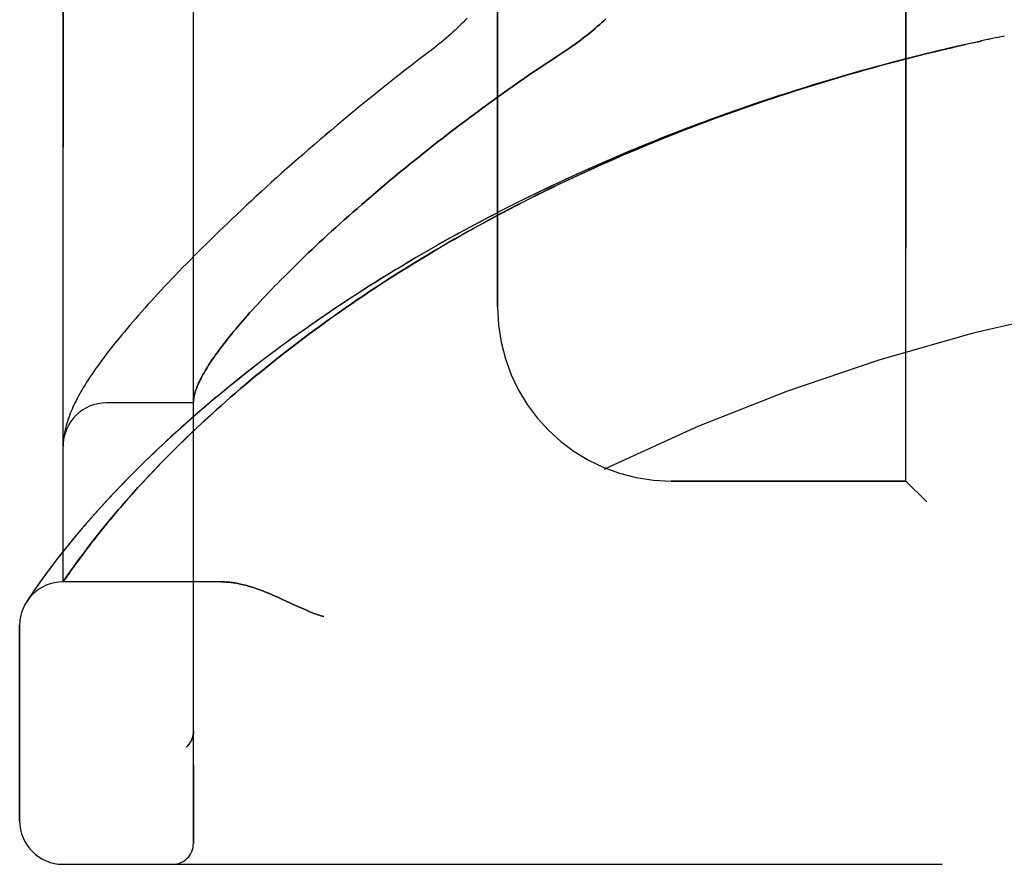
# Model space of a CAD drawing. Header units: inches. Extents: x 0 to 230, y 0 to 149.
# Tile 23 of 256: x 14.41 to 15.82, y 61.12 to 62.34. Entities that reach past the tile are written whole.
import ezdxf

# ---------------------------------------------------------------- set-up
doc = ezdxf.new("R2010")
doc.units = ezdxf.units.IN
doc.header["$LTSCALE"] = 12.648283
doc.header["$MEASUREMENT"] = 0
doc.linetypes.add('HIDDEN', pattern=[0.2, 0.1, -0.1])
doc.layers.add('LEFTHAND_DOOR_ASSEMBLY', color=7, linetype='CONTINUOUS')
doc.layers.add('RIGHTHAND_DOOR_ASSEMBLY', color=7, linetype='CONTINUOUS')

msp = doc.modelspace()

# ---------------------------------------------------------------- linework, layer by layer
at = {"layer": 'LEFTHAND_DOOR_ASSEMBLY', "color": 8, "linetype": 'HIDDEN'}
for p, q in [((14.6577, 61.1517), (14.6577, 63.7942)), ((14.4702, 61.5279), (14.4702, 63.4179)), ((15.6827, 61.6729), (15.6827, 63.2729)), ((15.0952, 61.9229), (15.0952, 63.0229)), ((15.8243, 62.3129), (15.8129, 62.3105)), ((15.7784, 62.3031), (15.7908, 62.3058)), ((15.802, 62.3082), (15.7899, 62.3056)), ((15.8131, 62.3106), (15.8014, 62.3081)), ((14.6577, 61.7854), (14.5327, 61.7854)), ((14.4707, 61.7318), (14.4706, 61.7312)), ((14.4708, 61.7325), (14.4707, 61.7318)), ((14.4709, 61.7339), (14.4708, 61.7332)), ((14.4708, 61.7332), (14.4708, 61.7325)), ((14.471, 61.7346), (14.4709, 61.7339)), ((14.4711, 61.7353), (14.471, 61.7346)), ((14.4712, 61.7364), (14.4711, 61.7353)), ((14.4705, 61.7298), (14.4704, 61.7291)), ((14.4704, 61.7291), (14.4704, 61.7284)), ((14.4706, 61.7305), (14.4705, 61.7298)), ((14.4706, 61.7312), (14.4706, 61.7305)), ((14.6128, 61.7004), (14.6208, 61.7086)), ((14.5979, 61.6849), (14.6052, 61.6925)), ((14.6052, 61.6925), (14.6128, 61.7004)), ((14.5843, 61.6703), (14.5909, 61.6775)), ((14.5909, 61.6775), (14.5979, 61.6849)), ((14.5719, 61.6567), (14.5779, 61.6634)), ((14.5779, 61.6634), (14.5843, 61.6703)), ((15.6827, 61.6729), (15.3452, 61.6729)), ((15.6827, 61.6729), (15.7127, 61.6429)), ((14.5605, 61.6439), (14.5661, 61.6502)), ((14.5661, 61.6502), (14.5719, 61.6567)), ((14.5501, 61.6318), (14.5552, 61.6377)), ((14.5552, 61.6377), (14.5605, 61.6439)), ((14.536, 61.615), (14.5405, 61.6204)), ((14.5405, 61.6204), (14.5452, 61.626)), ((14.5452, 61.626), (14.5501, 61.6318)), ((14.5235, 61.5998), (14.5275, 61.6047)), ((14.5275, 61.6047), (14.5316, 61.6098)), ((14.5316, 61.6098), (14.536, 61.615)), ((14.4881, 61.5937), (14.4818, 61.5861)), ((14.4948, 61.6016), (14.4881, 61.5937)), ((14.5125, 61.5859), (14.516, 61.5904)), ((14.516, 61.5904), (14.5197, 61.595)), ((14.5197, 61.595), (14.5235, 61.5998)), ((14.4759, 61.5788), (14.4703, 61.5719)), ((14.4818, 61.5861), (14.4759, 61.5788)), ((14.5028, 61.5732), (14.5059, 61.5773)), ((14.5059, 61.5773), (14.5092, 61.5815)), ((14.5092, 61.5815), (14.5125, 61.5859)), ((14.4651, 61.5653), (14.4603, 61.5591)), ((14.4703, 61.5719), (14.4651, 61.5653)), ((14.4905, 61.5566), (14.4943, 61.5618)), ((14.4943, 61.5618), (14.4984, 61.5674)), ((14.4984, 61.5674), (14.5028, 61.5732)), ((14.4516, 61.5476), (14.4477, 61.5424)), ((14.4558, 61.5532), (14.4516, 61.5476)), ((14.4603, 61.5591), (14.4558, 61.5532)), ((14.4836, 61.5471), (14.4869, 61.5517)), ((14.4869, 61.5517), (14.4905, 61.5566)), ((14.4441, 61.5375), (14.4408, 61.533)), ((14.4477, 61.5424), (14.4441, 61.5375)), ((14.4702, 61.5279), (14.4743, 61.5339)), ((14.4743, 61.5339), (14.4771, 61.5379)), ((14.4771, 61.5379), (14.4806, 61.5429)), ((14.4806, 61.5429), (14.4836, 61.5471)), ((14.4324, 61.5212), (14.4301, 61.5179)), ((14.435, 61.5248), (14.4324, 61.5212)), ((14.4377, 61.5287), (14.435, 61.5248)), ((14.4408, 61.533), (14.4377, 61.5287)), ((14.6983, 61.5279), (14.4702, 61.5279)), ((14.4231, 61.5075), (14.4213, 61.5047)), ((14.4253, 61.5108), (14.4231, 61.5075)), ((14.4281, 61.5148), (14.4253, 61.5108)), ((14.4301, 61.5179), (14.4281, 61.5148)), ((14.4195, 61.502), (14.4178, 61.4994)), ((14.4213, 61.5047), (14.4195, 61.502)), ((14.7841, 61.5036), (14.7922, 61.4999)), ((14.7922, 61.4999), (14.8089, 61.4921)), ((14.4077, 61.1842), (14.4077, 61.4654)), ((14.6578, 61.313), (14.6578, 61.3128)), ((14.6475, 61.2904), (14.6476, 61.2905)), ((14.4702, 61.1217), (16.534, 61.1217))]:
    msp.add_line(p, q, dxfattribs=at)
for points in [[(15.0515, 62.3385), (15.0488, 62.3356), (15.046, 62.3328), (15.0431, 62.3299), (15.0402, 62.327), (15.0372, 62.3241), (15.0341, 62.3213), (15.031, 62.3184), (15.0279, 62.3156), (15.0247, 62.3127), (15.0214, 62.3099), (15.0181, 62.3071), (15.0147, 62.3043), (15.0113, 62.3016), (15.0079, 62.2988), (15.0044, 62.2961)], [(15.2509, 62.3376), (15.2481, 62.3349), (15.2452, 62.3323), (15.2422, 62.3296), (15.2391, 62.3269), (15.236, 62.3242), (15.2329, 62.3215), (15.2296, 62.3187), (15.2263, 62.316), (15.2229, 62.3133), (15.2194, 62.3106), (15.2159, 62.3079), (15.2123, 62.3053), (15.2087, 62.3026), (15.2049, 62.2999), (15.2012, 62.2973), (15.1974, 62.2947), (15.1935, 62.2921)], [(15.7797, 62.3033), (15.7669, 62.3005), (15.7555, 62.2978), (15.744, 62.2952), (15.7325, 62.2924), (15.721, 62.2897), (15.7095, 62.2869), (15.6981, 62.284), (15.6866, 62.2811), (15.6751, 62.2781), (15.6637, 62.2751), (15.6522, 62.2721), (15.6408, 62.269), (15.6293, 62.2659), (15.6179, 62.2627), (15.6065, 62.2594), (15.595, 62.2562), (15.5836, 62.2528), (15.5722, 62.2495), (15.5608, 62.246), (15.5494, 62.2426), (15.538, 62.2391), (15.5267, 62.2355), (15.5153, 62.2319), (15.504, 62.2282), (15.4926, 62.2245), (15.4813, 62.2208), (15.47, 62.217), (15.4587, 62.2132), (15.4474, 62.2093), (15.4362, 62.2053), (15.4249, 62.2013), (15.4137, 62.1973), (15.4025, 62.1932), (15.3913, 62.1891), (15.3801, 62.1849), (15.3689, 62.1807), (15.3578, 62.1765), (15.3467, 62.1721), (15.3356, 62.1678), (15.3245, 62.1634), (15.3134, 62.1589), (15.3024, 62.1544), (15.2914, 62.1499), (15.2804, 62.1453), (15.2695, 62.1407), (15.2585, 62.136), (15.2476, 62.1312), (15.2367, 62.1265), (15.2259, 62.1217), (15.2151, 62.1168), (15.2043, 62.1119), (15.1935, 62.1069), (15.1828, 62.1019), (15.1721, 62.0969), (15.1614, 62.0918), (15.1508, 62.0867), (15.1402, 62.0815), (15.1297, 62.0763), (15.1191, 62.071), (15.1087, 62.0657), (15.0982, 62.0604), (15.0878, 62.055), (15.0775, 62.0496), (15.0671, 62.0442), (15.0569, 62.0387), (15.0466, 62.0331), (15.0365, 62.0276), (15.0263, 62.022), (15.0162, 62.0163), (15.0062, 62.0106), (14.9962, 62.0049), (14.9863, 61.9992), (14.9764, 61.9934), (14.9666, 61.9876), (14.9568, 61.9817), (14.9471, 61.9759), (14.9374, 61.97), (14.9278, 61.964), (14.9183, 61.9581), (14.9088, 61.9521), (14.8994, 61.9461), (14.8901, 61.94), (14.8808, 61.934), (14.8716, 61.9279), (14.8624, 61.9218), (14.8533, 61.9157), (14.8443, 61.9095), (14.8354, 61.9034), (14.8265, 61.8972), (14.8178, 61.8911), (14.8091, 61.8849), (14.8004, 61.8787), (14.7919, 61.8725), (14.7834, 61.8663), (14.7751, 61.86), (14.7668, 61.8538), (14.7586, 61.8476), (14.7505, 61.8414), (14.7424, 61.8352), (14.7345, 61.829), (14.7266, 61.8228), (14.7189, 61.8166), (14.7112, 61.8104), (14.7037, 61.8043), (14.6962, 61.7981), (14.6888, 61.792), (14.6815, 61.7859), (14.6744, 61.7798), (14.6673, 61.7737), (14.6603, 61.7677), (14.6534, 61.7616), (14.6467, 61.7557), (14.64, 61.7497), (14.6335, 61.7438), (14.627, 61.738), (14.6207, 61.7321), (14.6145, 61.7264), (14.6084, 61.7206), (14.6024, 61.7149), (14.5965, 61.7093), (14.5907, 61.7037), (14.585, 61.6982), (14.5795, 61.6927), (14.574, 61.6873), (14.5687, 61.6819), (14.5635, 61.6766), (14.5583, 61.6714), (14.5533, 61.6662), (14.5485, 61.6611), (14.5437, 61.6561), (14.539, 61.6511), (14.5345, 61.6462), (14.53, 61.6414), (14.5257, 61.6367), (14.5214, 61.632), (14.5173, 61.6274), (14.5133, 61.6229), (14.5094, 61.6185), (14.5056, 61.6142), (14.5019, 61.6099), (14.4948, 61.6016)], [(14.6208, 61.7086), (14.6293, 61.7171), (14.6337, 61.7215), (14.6382, 61.726), (14.6429, 61.7305), (14.6476, 61.7351), (14.6526, 61.7399), (14.6576, 61.7447), (14.6628, 61.7496), (14.6682, 61.7547), (14.6738, 61.7599), (14.6795, 61.7652), (14.6855, 61.7706), (14.6916, 61.7761), (14.6979, 61.7818), (14.7044, 61.7875), (14.7111, 61.7934), (14.718, 61.7993), (14.725, 61.8054), (14.7321, 61.8114), (14.7394, 61.8175), (14.7467, 61.8236), (14.7541, 61.8297), (14.7617, 61.8359), (14.7693, 61.842), (14.777, 61.8481), (14.7848, 61.8543), (14.7927, 61.8604), (14.8006, 61.8666), (14.8087, 61.8727), (14.8168, 61.8788), (14.825, 61.885), (14.8333, 61.8911), (14.8417, 61.8972), (14.8501, 61.9033), (14.8586, 61.9094), (14.8672, 61.9154), (14.8759, 61.9215), (14.8846, 61.9275), (14.8934, 61.9335), (14.9022, 61.9395), (14.9112, 61.9455), (14.9202, 61.9514), (14.9292, 61.9573), (14.9383, 61.9632), (14.9475, 61.969), (14.9567, 61.9749), (14.966, 61.9807), (14.9754, 61.9864), (14.9848, 61.9922), (14.9942, 61.9979), (15.0037, 62.0036), (15.0133, 62.0092), (15.0229, 62.0148), (15.0326, 62.0204), (15.0423, 62.0259), (15.052, 62.0314), (15.0618, 62.0368), (15.0717, 62.0423), (15.0816, 62.0476), (15.0915, 62.053), (15.1015, 62.0583), (15.1115, 62.0635), (15.1215, 62.0688), (15.1316, 62.0739), (15.1418, 62.0791), (15.1519, 62.0842), (15.1621, 62.0892), (15.1724, 62.0942), (15.1826, 62.0992), (15.1929, 62.1041), (15.2033, 62.109), (15.2137, 62.1138), (15.2241, 62.1186), (15.2345, 62.1234), (15.2449, 62.1281), (15.2554, 62.1327), (15.2659, 62.1374), (15.2765, 62.1419), (15.2871, 62.1464), (15.2977, 62.1509), (15.3083, 62.1554), (15.3189, 62.1598), (15.3296, 62.1641), (15.3403, 62.1684), (15.351, 62.1727), (15.3617, 62.1769), (15.3725, 62.181), (15.3832, 62.1851), (15.394, 62.1892), (15.4048, 62.1932), (15.4157, 62.1972), (15.4265, 62.2012), (15.4374, 62.2051), (15.4483, 62.2089), (15.4592, 62.2127), (15.4701, 62.2164), (15.481, 62.2202), (15.4919, 62.2238), (15.5029, 62.2274), (15.5139, 62.231), (15.5248, 62.2345), (15.5358, 62.238), (15.5468, 62.2415), (15.5578, 62.2448), (15.5689, 62.2482), (15.5799, 62.2515), (15.5909, 62.2547), (15.602, 62.258), (15.6131, 62.2611), (15.6241, 62.2642), (15.6352, 62.2673), (15.6463, 62.2704), (15.6574, 62.2733), (15.6685, 62.2763), (15.6796, 62.2792), (15.6907, 62.282), (15.7018, 62.2849), (15.7129, 62.2876), (15.724, 62.2904), (15.7352, 62.293), (15.7463, 62.2957), (15.7574, 62.2983), (15.7686, 62.3008)], [(15.0044, 62.2961), (14.9914, 62.2863), (14.9819, 62.279), (14.9724, 62.2717), (14.963, 62.2644), (14.9536, 62.2571), (14.9444, 62.2498), (14.9352, 62.2425), (14.926, 62.2352), (14.917, 62.228), (14.9081, 62.2207), (14.8992, 62.2135), (14.8904, 62.2063), (14.8817, 62.1991), (14.8731, 62.1919), (14.8646, 62.1848), (14.8562, 62.1777), (14.8478, 62.1706), (14.8396, 62.1636), (14.8314, 62.1566), (14.8234, 62.1497), (14.8154, 62.1427), (14.8076, 62.1359), (14.7998, 62.129), (14.7921, 62.1222), (14.7845, 62.1155), (14.7771, 62.1088), (14.7697, 62.1021), (14.7624, 62.0955), (14.7552, 62.0889), (14.7481, 62.0824), (14.7411, 62.076), (14.7342, 62.0696), (14.7274, 62.0632), (14.7207, 62.0569), (14.7141, 62.0506), (14.7076, 62.0444), (14.7012, 62.0383), (14.6949, 62.0322), (14.6886, 62.0262), (14.6825, 62.0202), (14.6765, 62.0142), (14.6705, 62.0084), (14.6647, 62.0025), (14.6589, 61.9968), (14.6533, 61.9911), (14.6477, 61.9854), (14.6422, 61.9798), (14.6368, 61.9742), (14.6315, 61.9687), (14.6263, 61.9633), (14.6212, 61.9579), (14.6161, 61.9526), (14.6112, 61.9473), (14.6063, 61.942), (14.6015, 61.9369), (14.5969, 61.9317), (14.5922, 61.9267), (14.5877, 61.9216), (14.5833, 61.9166), (14.5789, 61.9117), (14.5747, 61.9068), (14.5705, 61.902), (14.5663, 61.8972), (14.5623, 61.8924), (14.5584, 61.8877), (14.5545, 61.8831), (14.5507, 61.8784), (14.547, 61.8738), (14.5433, 61.8693), (14.5397, 61.8648), (14.5362, 61.8602), (14.5328, 61.8558), (14.5294, 61.8513), (14.5261, 61.8469), (14.5229, 61.8426), (14.5199, 61.8383), (14.5169, 61.8342), (14.5141, 61.8301), (14.5114, 61.8261), (14.5088, 61.8223), (14.5064, 61.8185), (14.504, 61.8149), (14.5018, 61.8113), (14.4997, 61.8079), (14.4977, 61.8045), (14.4957, 61.8012), (14.4939, 61.7979), (14.4921, 61.7947), (14.4904, 61.7915), (14.4888, 61.7884), (14.4873, 61.7853), (14.4858, 61.7822), (14.4844, 61.7792), (14.483, 61.7762), (14.4818, 61.7733), (14.4805, 61.7703), (14.4794, 61.7674), (14.4783, 61.7645), (14.4773, 61.7615), (14.4763, 61.7586), (14.4754, 61.7557), (14.4746, 61.7529), (14.4739, 61.75), (14.4732, 61.7472), (14.4726, 61.7444), (14.4721, 61.7417), (14.4716, 61.739), (14.4712, 61.7364)], [(15.1935, 62.2921), (15.1804, 62.2835), (15.1713, 62.2775), (15.1622, 62.2715), (15.1532, 62.2654), (15.1442, 62.2593), (15.1352, 62.2531), (15.1263, 62.247), (15.1175, 62.2408), (15.1087, 62.2346), (15.1, 62.2284), (15.0913, 62.2222), (15.0827, 62.216), (15.0741, 62.2097), (15.0657, 62.2035), (15.0573, 62.1973), (15.0489, 62.1911), (15.0407, 62.1848), (15.0325, 62.1786), (15.0244, 62.1724), (15.0164, 62.1662), (15.0085, 62.1601), (15.0006, 62.1539), (14.9928, 62.1478), (14.9852, 62.1417), (14.9776, 62.1356), (14.9701, 62.1295), (14.9626, 62.1235), (14.9553, 62.1175), (14.9481, 62.1115), (14.9409, 62.1056), (14.9339, 62.0997), (14.9269, 62.0938), (14.92, 62.088), (14.9132, 62.0822), (14.9066, 62.0765), (14.9, 62.0708), (14.8935, 62.0651), (14.8871, 62.0595), (14.8808, 62.0539), (14.8746, 62.0484), (14.8685, 62.0429), (14.8624, 62.0375), (14.8565, 62.0321), (14.8507, 62.0268), (14.8449, 62.0215), (14.8393, 62.0163), (14.8338, 62.0111), (14.8283, 62.006), (14.8229, 62.0009), (14.8177, 61.9958), (14.8125, 61.9909), (14.8074, 61.986), (14.8024, 61.9811), (14.7976, 61.9763), (14.7928, 61.9715), (14.788, 61.9668), (14.7834, 61.9622), (14.7789, 61.9576), (14.7745, 61.953), (14.7701, 61.9485), (14.7659, 61.9441), (14.7617, 61.9397), (14.7576, 61.9354), (14.7536, 61.9311), (14.7497, 61.9269), (14.7459, 61.9228), (14.7422, 61.9187), (14.7385, 61.9146), (14.735, 61.9106), (14.7315, 61.9067), (14.7281, 61.9028), (14.7248, 61.899), (14.7216, 61.8952), (14.7185, 61.8915), (14.7154, 61.8879), (14.7125, 61.8843), (14.7096, 61.8807), (14.7068, 61.8772), (14.7041, 61.8738), (14.7014, 61.8704), (14.6989, 61.8671), (14.6964, 61.8638), (14.694, 61.8606), (14.6917, 61.8574), (14.6895, 61.8543), (14.6873, 61.8512), (14.6852, 61.8482), (14.6832, 61.8452), (14.6813, 61.8423), (14.6795, 61.8395), (14.6777, 61.8367), (14.676, 61.8339), (14.6744, 61.8312), (14.6729, 61.8286), (14.6714, 61.826), (14.67, 61.8234), (14.6687, 61.8209), (14.6675, 61.8185), (14.6663, 61.8161), (14.6652, 61.8137), (14.6642, 61.8115), (14.6633, 61.8092), (14.6624, 61.807), (14.6616, 61.8049), (14.6609, 61.8028), (14.6603, 61.8007), (14.6597, 61.7987), (14.6592, 61.7968), (14.6588, 61.7949), (14.6584, 61.7931), (14.6582, 61.7912), (14.658, 61.7895)], [(14.658, 61.7895), (14.6579, 61.789), (14.6579, 61.7885), (14.6578, 61.7881), (14.6578, 61.7877), (14.6578, 61.7873), (14.6578, 61.787), (14.6577, 61.7867), (14.6577, 61.7864)], [(14.4704, 61.7284), (14.4704, 61.728), (14.4704, 61.7277), (14.4703, 61.7273), (14.4703, 61.727), (14.4703, 61.7266), (14.4703, 61.7262), (14.4703, 61.7259), (14.4703, 61.7255), (14.4703, 61.7251), (14.4703, 61.7247), (14.4702, 61.7244), (14.4702, 61.724)], [(14.6983, 61.5279), (14.6999, 61.5279), (14.7015, 61.5279), (14.7031, 61.5278), (14.7048, 61.5277), (14.7065, 61.5276), (14.7082, 61.5275), (14.71, 61.5273), (14.7118, 61.5271), (14.7137, 61.5268), (14.7155, 61.5266), (14.7175, 61.5263), (14.7194, 61.5259), (14.7214, 61.5256), (14.7234, 61.5252), (14.7255, 61.5247), (14.7277, 61.5242), (14.7298, 61.5237), (14.7321, 61.5231), (14.7343, 61.5225), (14.7366, 61.5219), (14.739, 61.5212), (14.7415, 61.5204), (14.7439, 61.5197), (14.7465, 61.5188), (14.7491, 61.5179), (14.7518, 61.517), (14.7546, 61.516), (14.7574, 61.5149), (14.7604, 61.5138), (14.7634, 61.5125), (14.7665, 61.5113), (14.7698, 61.5099), (14.7731, 61.5085), (14.7766, 61.507), (14.7803, 61.5053), (14.7841, 61.5036)], [(14.8089, 61.4921), (14.8126, 61.4904), (14.816, 61.4889), (14.8192, 61.4875), (14.8222, 61.4862), (14.825, 61.485), (14.8276, 61.484), (14.8301, 61.483), (14.8325, 61.4821), (14.8347, 61.4813), (14.8369, 61.4805), (14.839, 61.4798), (14.8411, 61.4792), (14.8432, 61.4785), (14.8452, 61.4779)], [(14.6578, 61.3128), (14.6578, 61.3124), (14.6577, 61.3118), (14.6577, 61.3111), (14.6577, 61.3105), (14.6576, 61.3099), (14.6575, 61.3093), (14.6575, 61.3087), (14.6574, 61.3081), (14.6572, 61.3075), (14.6571, 61.3069), (14.657, 61.3063), (14.6569, 61.3057), (14.6567, 61.3051), (14.6565, 61.3045), (14.6564, 61.3039), (14.6562, 61.3033), (14.656, 61.3028), (14.6558, 61.3022)], [(14.6475, 61.2904), (14.6477, 61.2906), (14.6479, 61.2908), (14.6482, 61.291), (14.6484, 61.2912), (14.6486, 61.2914), (14.6488, 61.2916), (14.649, 61.2918), (14.6492, 61.292), (14.6494, 61.2923), (14.6496, 61.2925), (14.6499, 61.2927), (14.65, 61.2929), (14.6502, 61.2931), (14.6504, 61.2934), (14.6506, 61.2936), (14.6508, 61.2938), (14.651, 61.294), (14.6512, 61.2943), (14.6514, 61.2945), (14.6516, 61.2947)], [(14.6558, 61.3022), (14.6555, 61.3016), (14.6553, 61.301), (14.655, 61.3005), (14.6548, 61.2999), (14.6545, 61.2994), (14.6542, 61.2988), (14.6539, 61.2983), (14.6536, 61.2977), (14.6533, 61.2972), (14.6529, 61.2967), (14.6526, 61.2962), (14.6523, 61.2957), (14.6519, 61.2952), (14.6516, 61.2947)]]:
    msp.add_lwpolyline(points, dxfattribs=at)
for centre, radius, start, end in [((16.4702, 59.1978), 2.7751, 90, 136.1116), ((15.3452, 61.9229), 0.25, 180, 270), ((14.5327, 61.7229), 0.0625, 90, 180), ((14.4702, 61.4654), 0.0625, 90, 180), ((14.4702, 61.1842), 0.0625, 180, 270), ((14.6277, 61.1517), 0.03, 270, 360)]:
    msp.add_arc(centre, radius, start, end, dxfattribs=at)
at = {"layer": 'RIGHTHAND_DOOR_ASSEMBLY', "color": 8, "linetype": 'HIDDEN'}
for p, q in [((14.6577, 63.7942), (14.6577, 61.1517)), ((14.4702, 63.4179), (14.4702, 61.5279)), ((15.6827, 63.2729), (15.6827, 61.6729)), ((15.0952, 63.0229), (15.0952, 61.9229)), ((15.8243, 62.3129), (15.8127, 62.3105)), ((15.7797, 62.3033), (15.7664, 62.3003)), ((15.7909, 62.3058), (15.778, 62.3029)), ((15.802, 62.3082), (15.7896, 62.3055)), ((15.8131, 62.3106), (15.8012, 62.308)), ((14.6577, 61.7854), (14.5327, 61.7854)), ((14.4707, 61.7322), (14.4706, 61.7315)), ((14.4706, 61.7315), (14.4706, 61.7308)), ((14.4708, 61.7328), (14.4707, 61.7322)), ((14.4709, 61.7335), (14.4708, 61.7328)), ((14.471, 61.7349), (14.4709, 61.7342)), ((14.4709, 61.7342), (14.4709, 61.7335)), ((14.4711, 61.7357), (14.471, 61.7349)), ((14.4712, 61.7364), (14.4711, 61.7357)), ((14.4705, 61.7295), (14.4704, 61.7288)), ((14.4704, 61.7288), (14.4704, 61.728)), ((14.4706, 61.7308), (14.4705, 61.7301)), ((14.4705, 61.7301), (14.4705, 61.7295)), ((14.6169, 61.7047), (14.6091, 61.6966)), ((14.6091, 61.6966), (14.6016, 61.6888)), ((14.5945, 61.6813), (14.5877, 61.674)), ((14.6016, 61.6888), (14.5945, 61.6813)), ((14.5812, 61.6669), (14.575, 61.6601)), ((14.5877, 61.674), (14.5812, 61.6669)), ((15.3452, 61.6729), (15.6827, 61.6729)), ((15.7127, 61.6429), (15.6827, 61.6729)), ((14.5634, 61.6471), (14.5579, 61.6409)), ((14.569, 61.6535), (14.5634, 61.6471)), ((14.575, 61.6601), (14.569, 61.6535)), ((14.5527, 61.6348), (14.5476, 61.6289)), ((14.5579, 61.6409), (14.5527, 61.6348)), ((14.5428, 61.6233), (14.5382, 61.6178)), ((14.5476, 61.6289), (14.5428, 61.6233)), ((14.5296, 61.6073), (14.5255, 61.6022)), ((14.5338, 61.6124), (14.5296, 61.6073)), ((14.5382, 61.6178), (14.5338, 61.6124)), ((14.4898, 61.5958), (14.4834, 61.588)), ((14.5179, 61.5927), (14.5143, 61.5881)), ((14.5216, 61.5974), (14.5179, 61.5927)), ((14.5255, 61.6022), (14.5216, 61.5974)), ((14.4773, 61.5806), (14.4716, 61.5735)), ((14.4834, 61.588), (14.4773, 61.5806)), ((14.5075, 61.5794), (14.5044, 61.5753)), ((14.5108, 61.5837), (14.5075, 61.5794)), ((14.5143, 61.5881), (14.5108, 61.5837)), ((14.4663, 61.5668), (14.4613, 61.5604)), ((14.4716, 61.5735), (14.4663, 61.5668)), ((14.4956, 61.5636), (14.4917, 61.5583)), ((14.4998, 61.5693), (14.4956, 61.5636)), ((14.5044, 61.5753), (14.4998, 61.5693)), ((14.4524, 61.5487), (14.4484, 61.5434)), ((14.4567, 61.5544), (14.4524, 61.5487)), ((14.4613, 61.5604), (14.4567, 61.5544)), ((14.4847, 61.5486), (14.4815, 61.5442)), ((14.4881, 61.5533), (14.4847, 61.5486)), ((14.4917, 61.5583), (14.4881, 61.5533)), ((14.4413, 61.5337), (14.4382, 61.5294)), ((14.4447, 61.5384), (14.4413, 61.5337)), ((14.4484, 61.5434), (14.4447, 61.5384)), ((14.4756, 61.5357), (14.4702, 61.5279)), ((14.4787, 61.5403), (14.4756, 61.5357)), ((14.4815, 61.5442), (14.4787, 61.5403)), ((14.4328, 61.5216), (14.4304, 61.5183)), ((14.4353, 61.5253), (14.4328, 61.5216)), ((14.4382, 61.5294), (14.4353, 61.5253)), ((14.6983, 61.5279), (14.4702, 61.5279)), ((14.4213, 61.5048), (14.4195, 61.502)), ((14.4232, 61.5077), (14.4213, 61.5048)), ((14.4255, 61.5111), (14.4232, 61.5077)), ((14.4283, 61.5152), (14.4255, 61.5111)), ((14.4304, 61.5183), (14.4283, 61.5152)), ((14.4195, 61.502), (14.4175, 61.499)), ((14.4178, 61.4994), (14.4175, 61.499)), ((14.4178, 61.4994), (14.4181, 61.4999)), ((14.7922, 61.4999), (14.7841, 61.5036)), ((14.809, 61.4921), (14.7922, 61.4999)), ((14.4077, 61.4654), (14.4077, 61.1842)), ((14.6578, 61.3128), (14.6578, 61.313)), ((14.6475, 61.2904), (14.6476, 61.2905)), ((14.4702, 61.1217), (16.534, 61.1217))]:
    msp.add_line(p, q, dxfattribs=at)
for points in [[(15.0515, 62.3385), (15.0488, 62.3356), (15.046, 62.3328), (15.0431, 62.3299), (15.0402, 62.327), (15.0372, 62.3241), (15.0342, 62.3213), (15.031, 62.3184), (15.0279, 62.3156), (15.0247, 62.3127), (15.0214, 62.3099), (15.0181, 62.3071), (15.0147, 62.3043), (15.0113, 62.3016), (15.0079, 62.2988), (15.0044, 62.2961)], [(15.1935, 62.2921), (15.1974, 62.2947), (15.2012, 62.2973), (15.2049, 62.2999), (15.2087, 62.3026), (15.2123, 62.3053), (15.2159, 62.3079), (15.2194, 62.3106), (15.2229, 62.3133), (15.2263, 62.316), (15.2296, 62.3187), (15.2329, 62.3215), (15.236, 62.3242), (15.2391, 62.3269), (15.2422, 62.3296), (15.2452, 62.3323), (15.2481, 62.3349), (15.2509, 62.3376)], [(15.7664, 62.3003), (15.7548, 62.2977), (15.7432, 62.295), (15.7316, 62.2922), (15.72, 62.2894), (15.7084, 62.2866), (15.6968, 62.2837), (15.6852, 62.2807), (15.6736, 62.2777), (15.6621, 62.2747), (15.6505, 62.2716), (15.6389, 62.2685), (15.6274, 62.2653), (15.6158, 62.2621), (15.6043, 62.2588), (15.5927, 62.2555), (15.5812, 62.2521), (15.5697, 62.2487), (15.5582, 62.2452), (15.5467, 62.2417), (15.5352, 62.2382), (15.5237, 62.2346), (15.5122, 62.2309), (15.5008, 62.2272), (15.4893, 62.2235), (15.4779, 62.2197), (15.4665, 62.2158), (15.4551, 62.2119), (15.4437, 62.208), (15.4323, 62.204), (15.421, 62.1999), (15.4096, 62.1958), (15.3983, 62.1917), (15.387, 62.1875), (15.3757, 62.1833), (15.3644, 62.179), (15.3532, 62.1747), (15.342, 62.1703), (15.3308, 62.1659), (15.3196, 62.1614), (15.3084, 62.1569), (15.2973, 62.1523), (15.2862, 62.1477), (15.2751, 62.1431), (15.2641, 62.1383), (15.253, 62.1336), (15.242, 62.1288), (15.231, 62.124), (15.2201, 62.1191), (15.2092, 62.1141), (15.1983, 62.1091), (15.1875, 62.1041), (15.1766, 62.099), (15.1659, 62.0939), (15.1551, 62.0888), (15.1444, 62.0836), (15.1337, 62.0783), (15.1231, 62.073), (15.1125, 62.0677), (15.1019, 62.0623), (15.0914, 62.0569), (15.0809, 62.0514), (15.0705, 62.0459), (15.0601, 62.0404), (15.0498, 62.0348), (15.0395, 62.0292), (15.0292, 62.0236), (15.019, 62.0179), (15.0089, 62.0121), (14.9988, 62.0064), (14.9887, 62.0006), (14.9787, 61.9948), (14.9688, 61.9889), (14.9589, 61.983), (14.9491, 61.9771), (14.9393, 61.9711), (14.9296, 61.9651), (14.9199, 61.9591), (14.9104, 61.9531), (14.9009, 61.947), (14.8914, 61.9409), (14.882, 61.9348), (14.8727, 61.9287), (14.8635, 61.9225), (14.8543, 61.9163), (14.8452, 61.9101), (14.8361, 61.9039), (14.8272, 61.8977), (14.8183, 61.8914), (14.8095, 61.8852), (14.8008, 61.8789), (14.7922, 61.8727), (14.7836, 61.8664), (14.7752, 61.8601), (14.7668, 61.8538), (14.7585, 61.8476), (14.7503, 61.8413), (14.7422, 61.835), (14.7342, 61.8288), (14.7263, 61.8225), (14.7185, 61.8162), (14.7107, 61.81), (14.7031, 61.8038), (14.6955, 61.7976), (14.6881, 61.7914), (14.6808, 61.7852), (14.6735, 61.779), (14.6664, 61.7729), (14.6594, 61.7668), (14.6524, 61.7608), (14.6456, 61.7547), (14.6389, 61.7487), (14.6323, 61.7428), (14.6258, 61.7369), (14.6195, 61.731), (14.6132, 61.7252), (14.6071, 61.7194), (14.601, 61.7136), (14.5951, 61.7079), (14.5893, 61.7023), (14.5836, 61.6967), (14.578, 61.6912), (14.5725, 61.6858), (14.5672, 61.6804), (14.5619, 61.675), (14.5568, 61.6698), (14.5518, 61.6646), (14.5469, 61.6595), (14.5421, 61.6544), (14.5374, 61.6494), (14.5328, 61.6445), (14.5284, 61.6397), (14.5241, 61.6349), (14.5198, 61.6302), (14.5157, 61.6256), (14.5117, 61.6211), (14.5078, 61.6167), (14.504, 61.6123), (14.5003, 61.6081), (14.4967, 61.6039), (14.4898, 61.5958)], [(15.7686, 62.3008), (15.7575, 62.2983), (15.7464, 62.2957), (15.7352, 62.293), (15.7241, 62.2904), (15.713, 62.2876), (15.7019, 62.2849), (15.6908, 62.2821), (15.6797, 62.2792), (15.6686, 62.2763), (15.6575, 62.2734), (15.6464, 62.2704), (15.6353, 62.2674), (15.6243, 62.2643), (15.6132, 62.2612), (15.6021, 62.258), (15.5911, 62.2548), (15.5801, 62.2515), (15.569, 62.2482), (15.558, 62.2449), (15.547, 62.2415), (15.536, 62.2381), (15.525, 62.2346), (15.514, 62.2311), (15.5031, 62.2275), (15.4921, 62.2239), (15.4812, 62.2202), (15.4703, 62.2165), (15.4594, 62.2128), (15.4485, 62.209), (15.4376, 62.2051), (15.4268, 62.2013), (15.4159, 62.1973), (15.4051, 62.1933), (15.3943, 62.1893), (15.3835, 62.1852), (15.3727, 62.1811), (15.362, 62.177), (15.3513, 62.1728), (15.3406, 62.1685), (15.3299, 62.1642), (15.3192, 62.1599), (15.3086, 62.1555), (15.298, 62.1511), (15.2874, 62.1466), (15.2768, 62.1421), (15.2663, 62.1375), (15.2558, 62.1329), (15.2453, 62.1282), (15.2348, 62.1235), (15.2244, 62.1188), (15.214, 62.114), (15.2037, 62.1092), (15.1933, 62.1043), (15.183, 62.0994), (15.1728, 62.0944), (15.1625, 62.0894), (15.1523, 62.0844), (15.1422, 62.0793), (15.1321, 62.0741), (15.122, 62.069), (15.1119, 62.0638), (15.1019, 62.0585), (15.0919, 62.0532), (15.082, 62.0479), (15.0721, 62.0425), (15.0623, 62.0371), (15.0525, 62.0316), (15.0427, 62.0262), (15.033, 62.0206), (15.0234, 62.0151), (15.0138, 62.0095), (15.0042, 62.0038), (14.9947, 61.9982), (14.9853, 61.9925), (14.9759, 61.9867), (14.9665, 61.981), (14.9572, 61.9752), (14.948, 61.9694), (14.9388, 61.9635), (14.9297, 61.9576), (14.9207, 61.9517), (14.9117, 61.9458), (14.9027, 61.9398), (14.8939, 61.9339), (14.8851, 61.9278), (14.8764, 61.9218), (14.8677, 61.9158), (14.8591, 61.9097), (14.8506, 61.9037), (14.8422, 61.8976), (14.8338, 61.8915), (14.8255, 61.8854), (14.8173, 61.8792), (14.8092, 61.8731), (14.8011, 61.867), (14.7932, 61.8608), (14.7853, 61.8547), (14.7775, 61.8485), (14.7698, 61.8424), (14.7622, 61.8363), (14.7547, 61.8302), (14.7472, 61.824), (14.7399, 61.8179), (14.7326, 61.8118), (14.7255, 61.8058), (14.7185, 61.7998), (14.7116, 61.7938), (14.7049, 61.7879), (14.6984, 61.7822), (14.692, 61.7765), (14.6859, 61.7709), (14.6799, 61.7655), (14.6741, 61.7602), (14.6686, 61.755), (14.6632, 61.7499), (14.6579, 61.745), (14.6529, 61.7402), (14.6479, 61.7354), (14.6431, 61.7308), (14.6385, 61.7262), (14.6339, 61.7217), (14.6295, 61.7173), (14.6252, 61.713), (14.6169, 61.7047)], [(15.0044, 62.2961), (14.9915, 62.2863), (14.9819, 62.279), (14.9724, 62.2717), (14.963, 62.2644), (14.9536, 62.2571), (14.9444, 62.2498), (14.9352, 62.2425), (14.9261, 62.2352), (14.917, 62.228), (14.9081, 62.2207), (14.8992, 62.2135), (14.8904, 62.2063), (14.8817, 62.1991), (14.8731, 62.1919), (14.8646, 62.1848), (14.8562, 62.1777), (14.8478, 62.1707), (14.8396, 62.1636), (14.8315, 62.1566), (14.8234, 62.1497), (14.8154, 62.1428), (14.8076, 62.1359), (14.7998, 62.129), (14.7921, 62.1222), (14.7846, 62.1155), (14.7771, 62.1088), (14.7697, 62.1021), (14.7624, 62.0955), (14.7552, 62.089), (14.7481, 62.0824), (14.7411, 62.076), (14.7342, 62.0696), (14.7274, 62.0632), (14.7207, 62.0569), (14.7141, 62.0507), (14.7076, 62.0444), (14.7012, 62.0383), (14.6949, 62.0322), (14.6886, 62.0262), (14.6825, 62.0202), (14.6765, 62.0142), (14.6705, 62.0084), (14.6647, 62.0025), (14.6589, 61.9968), (14.6533, 61.9911), (14.6477, 61.9854), (14.6422, 61.9798), (14.6368, 61.9742), (14.6315, 61.9687), (14.6263, 61.9633), (14.6212, 61.9579), (14.6161, 61.9526), (14.6112, 61.9473), (14.6063, 61.9421), (14.6015, 61.9369), (14.5969, 61.9317), (14.5923, 61.9267), (14.5877, 61.9216), (14.5833, 61.9167), (14.5789, 61.9117), (14.5747, 61.9068), (14.5705, 61.902), (14.5664, 61.8972), (14.5623, 61.8924), (14.5584, 61.8877), (14.5545, 61.8831), (14.5507, 61.8784), (14.547, 61.8739), (14.5433, 61.8693), (14.5397, 61.8648), (14.5362, 61.8603), (14.5328, 61.8558), (14.5294, 61.8513), (14.5261, 61.8469), (14.5229, 61.8426), (14.5199, 61.8383), (14.5169, 61.8342), (14.5141, 61.8301), (14.5114, 61.8261), (14.5088, 61.8223), (14.5064, 61.8185), (14.504, 61.8149), (14.5018, 61.8113), (14.4997, 61.8079), (14.4977, 61.8045), (14.4957, 61.8012), (14.4939, 61.7979), (14.4921, 61.7947), (14.4904, 61.7915), (14.4888, 61.7884), (14.4873, 61.7853), (14.4858, 61.7823), (14.4844, 61.7792), (14.483, 61.7762), (14.4818, 61.7733), (14.4805, 61.7703), (14.4794, 61.7674), (14.4783, 61.7645), (14.4773, 61.7615), (14.4763, 61.7586), (14.4754, 61.7557), (14.4746, 61.7529), (14.4739, 61.75), (14.4732, 61.7472), (14.4726, 61.7444), (14.4721, 61.7417), (14.4716, 61.739), (14.4712, 61.7364)], [(14.658, 61.7895), (14.6582, 61.7912), (14.6584, 61.7931), (14.6588, 61.7949), (14.6592, 61.7968), (14.6597, 61.7987), (14.6603, 61.8007), (14.6609, 61.8028), (14.6616, 61.8049), (14.6624, 61.807), (14.6633, 61.8092), (14.6642, 61.8115), (14.6652, 61.8137), (14.6663, 61.8161), (14.6675, 61.8185), (14.6687, 61.8209), (14.67, 61.8234), (14.6714, 61.826), (14.6729, 61.8286), (14.6744, 61.8312), (14.676, 61.8339), (14.6777, 61.8367), (14.6795, 61.8395), (14.6813, 61.8423), (14.6832, 61.8452), (14.6852, 61.8482), (14.6873, 61.8512), (14.6895, 61.8543), (14.6917, 61.8574), (14.694, 61.8606), (14.6964, 61.8638), (14.6989, 61.8671), (14.7014, 61.8704), (14.7041, 61.8738), (14.7068, 61.8772), (14.7096, 61.8807), (14.7125, 61.8843), (14.7154, 61.8879), (14.7185, 61.8915), (14.7216, 61.8952), (14.7248, 61.899), (14.7281, 61.9028), (14.7315, 61.9067), (14.735, 61.9106), (14.7385, 61.9146), (14.7422, 61.9187), (14.7459, 61.9228), (14.7497, 61.9269), (14.7536, 61.9311), (14.7576, 61.9354), (14.7617, 61.9397), (14.7659, 61.9441), (14.7701, 61.9485), (14.7745, 61.953), (14.7789, 61.9576), (14.7834, 61.9622), (14.788, 61.9668), (14.7928, 61.9715), (14.7976, 61.9763), (14.8024, 61.9811), (14.8074, 61.986), (14.8125, 61.9909), (14.8177, 61.9958), (14.8229, 62.0009), (14.8283, 62.006), (14.8338, 62.0111), (14.8393, 62.0163), (14.8449, 62.0215), (14.8507, 62.0268), (14.8565, 62.0321), (14.8624, 62.0375), (14.8685, 62.0429), (14.8746, 62.0484), (14.8808, 62.0539), (14.8871, 62.0595), (14.8935, 62.0651), (14.9, 62.0708), (14.9066, 62.0765), (14.9132, 62.0822), (14.92, 62.088), (14.9269, 62.0938), (14.9339, 62.0997), (14.9409, 62.1056), (14.9481, 62.1115), (14.9553, 62.1175), (14.9626, 62.1235), (14.9701, 62.1295), (14.9776, 62.1356), (14.9852, 62.1417), (14.9928, 62.1478), (15.0006, 62.1539), (15.0085, 62.1601), (15.0164, 62.1662), (15.0244, 62.1724), (15.0325, 62.1786), (15.0407, 62.1848), (15.0489, 62.1911), (15.0573, 62.1973), (15.0657, 62.2035), (15.0741, 62.2097), (15.0827, 62.216), (15.0913, 62.2222), (15.1, 62.2284), (15.1087, 62.2346), (15.1175, 62.2408), (15.1263, 62.247), (15.1352, 62.2531), (15.1442, 62.2593), (15.1532, 62.2654), (15.1622, 62.2715), (15.1713, 62.2775), (15.1804, 62.2835), (15.1935, 62.2921)], [(14.6577, 61.7864), (14.6577, 61.7867), (14.6578, 61.787), (14.6578, 61.7873), (14.6578, 61.7877), (14.6578, 61.7881), (14.6579, 61.7885), (14.6579, 61.789), (14.658, 61.7895)], [(14.4704, 61.728), (14.4704, 61.7277), (14.4703, 61.7273), (14.4703, 61.727), (14.4703, 61.7266), (14.4703, 61.7262), (14.4703, 61.7259), (14.4703, 61.7255), (14.4703, 61.7251), (14.4703, 61.7247), (14.4702, 61.7244), (14.4702, 61.724)], [(14.7841, 61.5036), (14.7803, 61.5053), (14.7766, 61.507), (14.7731, 61.5085), (14.7698, 61.5099), (14.7665, 61.5113), (14.7634, 61.5125), (14.7604, 61.5138), (14.7574, 61.5149), (14.7546, 61.516), (14.7518, 61.517), (14.7491, 61.5179), (14.7465, 61.5188), (14.7439, 61.5197), (14.7415, 61.5204), (14.739, 61.5212), (14.7366, 61.5219), (14.7343, 61.5225), (14.7321, 61.5231), (14.7298, 61.5237), (14.7277, 61.5242), (14.7255, 61.5247), (14.7234, 61.5252), (14.7214, 61.5256), (14.7194, 61.5259), (14.7175, 61.5263), (14.7155, 61.5266), (14.7137, 61.5268), (14.7118, 61.5271), (14.71, 61.5273), (14.7082, 61.5275), (14.7065, 61.5276), (14.7048, 61.5277), (14.7031, 61.5278), (14.7015, 61.5279), (14.6999, 61.5279), (14.6983, 61.5279)], [(14.8452, 61.4779), (14.8432, 61.4785), (14.8411, 61.4792), (14.839, 61.4798), (14.8369, 61.4805), (14.8347, 61.4813), (14.8325, 61.4821), (14.8301, 61.483), (14.8276, 61.484), (14.825, 61.485), (14.8222, 61.4862), (14.8192, 61.4875), (14.816, 61.4889), (14.8126, 61.4904), (14.809, 61.4921)], [(14.6557, 61.3021), (14.6559, 61.3027), (14.6561, 61.3032), (14.6563, 61.3038), (14.6565, 61.3044), (14.6567, 61.305), (14.6568, 61.3056), (14.657, 61.3062), (14.6571, 61.3068), (14.6572, 61.3074), (14.6573, 61.308), (14.6574, 61.3086), (14.6575, 61.3093), (14.6576, 61.3099), (14.6577, 61.3105), (14.6577, 61.3111), (14.6577, 61.3117), (14.6578, 61.3124), (14.6578, 61.3128)], [(14.6516, 61.2947), (14.6514, 61.2945), (14.6512, 61.2943), (14.651, 61.294), (14.6508, 61.2938), (14.6506, 61.2936), (14.6504, 61.2934), (14.6503, 61.2931), (14.6501, 61.2929), (14.6499, 61.2927), (14.6497, 61.2925), (14.6495, 61.2923), (14.6492, 61.2921), (14.649, 61.2918), (14.6488, 61.2916), (14.6486, 61.2914), (14.6484, 61.2912), (14.6482, 61.291), (14.6479, 61.2908), (14.6477, 61.2906), (14.6475, 61.2904)], [(14.6516, 61.2947), (14.6519, 61.2952), (14.6523, 61.2957), (14.6526, 61.2962), (14.6529, 61.2967), (14.6533, 61.2972), (14.6536, 61.2977), (14.6539, 61.2982), (14.6542, 61.2988), (14.6544, 61.2993), (14.6547, 61.2998), (14.655, 61.3004), (14.6552, 61.301), (14.6555, 61.3015), (14.6557, 61.3021)]]:
    msp.add_lwpolyline(points, dxfattribs=at)
for centre, radius, start, end in [((16.4702, 59.1978), 2.7751, 90, 136.1116), ((15.3452, 61.9229), 0.25, 180, 270), ((14.5327, 61.7229), 0.0625, 90, 180), ((14.4702, 61.4654), 0.0625, 90, 180), ((14.4702, 61.1842), 0.0625, 180, 270), ((14.6277, 61.1517), 0.03, 270, 360)]:
    msp.add_arc(centre, radius, start, end, dxfattribs=at)

doc.saveas('drawing.dxf')
